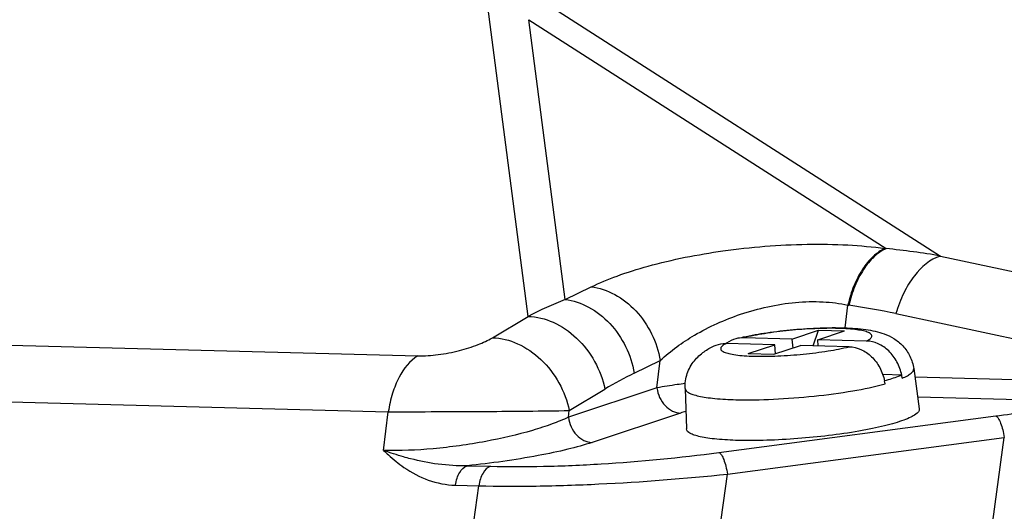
# Model space of a CAD drawing. Header units: millimetres. Extents: x 0 to 420, y 0 to 297.
# Tile 24 of 74: x 198.59 to 204.27, y 67.99 to 70.82. Entities that reach past the tile are written whole.
import ezdxf

# ---------------------------------------------------------------- set-up
doc = ezdxf.new("R2010")
doc.units = ezdxf.units.MM
doc.header["$LTSCALE"] = 23.1
doc.layers.add('COMPONENTS', color=7, linetype='CONTINUOUS')

msp = doc.modelspace()

# ---------------------------------------------------------------- linework, layer by layer
at = {"layer": 'COMPONENTS', "color": 9, "linetype": 'CONTINUOUS'}
for p, q in [((201.5237, 69.11151), (201.28646, 70.94404)), ((201.53972, 70.97363), (203.90487, 69.45934)), ((201.73792, 69.20868), (201.52904, 70.82219)), ((201.52904, 70.82219), (203.59051, 69.50232)), ((203.58476, 69.50312), (203.59051, 69.50232)), ((203.90487, 69.45934), (204.71133, 69.28823)), ((185.09786, 69.2928), (200.88746, 68.88373)), ((201.73792, 69.20868), (201.88816, 69.28174)), ((203.35369, 69.0453), (203.36966, 69.17602)), ((203.36966, 69.17602), (203.37541, 69.17522)), ((203.64791, 69.12738), (204.45436, 68.95627)), ((201.31761, 68.98817), (201.5237, 69.11151)), ((184.92745, 68.97096), (200.71704, 68.56188)), ((202.13696, 68.78387), (202.2872, 68.85694)), ((202.26789, 68.69896), (202.2872, 68.85694)), ((204.42525, 68.74338), (203.75714, 68.76069)), ((202.26789, 68.69896), (201.75659, 68.5298)), ((201.76133, 68.56862), (201.96742, 68.69196)), ((204.35703, 68.63084), (203.7732, 68.64597)), ((200.68978, 68.33882), (200.71704, 68.56188)), ((201.75659, 68.5298), (201.76133, 68.56862)), ((202.40438, 68.55385), (201.89307, 68.3847)), ((202.62593, 68.32669), (204.22425, 68.53736)), ((202.67495, 68.20226), (204.27326, 68.41294)), ((204.09463, 67.09276), (204.27326, 68.41294)), ((201.17263, 68.25043), (201.30708, 68.24695)), ((202.55664, 67.3487), (202.67495, 68.20226)), ((201.10441, 68.1379), (201.23885, 68.13441)), ((201.14972, 67.49137), (201.23885, 68.13441))]:
    msp.add_line(p, q, dxfattribs=at)
at = {"layer": 'COMPONENTS', "color": 7, "linetype": 'CONTINUOUS'}
for p, q in [((203.04725, 68.98031), (203.2007, 69.03108)), ((203.17062, 68.94161), (203.2007, 69.03108)), ((203.19645, 68.97645), (203.3499, 69.02721)), ((203.2007, 69.03108), (203.3499, 69.02721)), ((202.94772, 68.94738), (202.6671, 68.95465)), ((202.763, 68.99215), (202.76553, 68.99271)), ((203.04725, 68.98031), (202.76663, 68.98758)), ((203.04725, 68.98031), (203.05172, 68.92857)), ((203.19952, 68.94086), (203.19645, 68.97645)), ((203.47706, 68.96918), (203.19645, 68.97645)), ((202.79427, 68.89662), (202.94772, 68.94738)), ((202.79427, 68.89662), (202.94347, 68.89275)), ((202.94347, 68.89275), (203.09691, 68.94352)), ((202.95218, 68.89564), (202.94772, 68.94738)), ((203.37753, 68.93625), (203.09691, 68.94352)), ((203.7502, 68.81024), (203.78264, 68.5786)), ((203.6817, 68.77264), (203.57172, 68.77549)), ((203.58155, 68.73973), (203.58217, 68.73971)), ((203.58451, 68.72178), (203.58217, 68.73971)), ((203.68405, 68.75471), (203.6817, 68.77264)), ((202.42997, 68.69632), (202.43769, 68.46254))]:
    msp.add_line(p, q, dxfattribs=at)
at = {"layer": 'COMPONENTS', "color": 9, "linetype": 'CONTINUOUS'}
for centre, radius, start, end in [((203.19642, 65.44918), 4.07226, 79.98133, 84.44655), ((202.71309, 66.77387), 2.62283, 111.82661, 116.96695), ((202.85198, 65.39365), 3.81762, 77.96624, 82.11936), ((203.1217, 66.76489), 2.24633, 116.00047, 120.92096), ((202.72276, 67.588), 1.01698, 106.47726, 108.24444)]:
    msp.add_arc(centre, radius, start, end, dxfattribs=at)
at = {"layer": 'COMPONENTS', "color": 7, "linetype": 'CONTINUOUS'}
for centre, radius, start, end in [((202.76461, 68.82958), 0.15896, 126.49734, 128.04527), ((203.3175, 68.68684), 0.26929, 7.4546, 11.3263)]:
    msp.add_arc(centre, radius, start, end, dxfattribs=at)
at = {"layer": 'COMPONENTS', "color": 9, "linetype": 'CONTINUOUS'}
for points, knots in [([(201.88816, 69.28174), (201.93662, 69.30531), (202.04465, 69.34963), (202.29658, 69.42817), (202.66295, 69.49958), (203.05081, 69.53081), (203.36372, 69.52621), (203.51371, 69.51293), (203.58476, 69.50312)], [0, 0, 0, 0, 0.0934827, 0.2021445, 0.4574364, 0.7391353, 0.8755747, 1, 1, 1, 1]), ([(203.58476, 69.50312), (203.55967, 69.49197), (203.51025, 69.45672), (203.44996, 69.38169), (203.40096, 69.2859), (203.37846, 69.21395), (203.36966, 69.17602)], [0, 0, 0, 0, 0.2042376, 0.4419868, 0.7103721, 1, 1, 1, 1]), ([(203.59051, 69.50232), (203.56542, 69.49117), (203.516, 69.45593), (203.45571, 69.3809), (203.40671, 69.28511), (203.38421, 69.21315), (203.37541, 69.17522)], [0, 0, 0, 0, 0.2042376, 0.4419868, 0.7103721, 1, 1, 1, 1]), ([(203.90487, 69.45934), (203.84443, 69.44203), (203.76178, 69.36814), (203.68835, 69.24492), (203.65944, 69.16803), (203.64791, 69.12738)], [0, 0, 0, 0, 0.4359271, 0.707067, 1, 1, 1, 1]), ([(201.88816, 69.28174), (201.93539, 69.27614), (202.03165, 69.24336), (202.153, 69.14678), (202.24423, 69.01401), (202.27833, 68.91004), (202.2872, 68.85694)], [0, 0, 0, 0, 0.2302822, 0.4789267, 0.7393177, 1, 1, 1, 1]), ([(201.73792, 69.20868), (201.78515, 69.20307), (201.88141, 69.1703), (202.00276, 69.07371), (202.09399, 68.94094), (202.12809, 68.83697), (202.13696, 68.78387)], [0, 0, 0, 0, 0.2302822, 0.4789267, 0.7393177, 1, 1, 1, 1]), ([(202.2872, 68.85693), (202.34681, 68.91323), (202.49397, 69.01884), (202.7577, 69.13675), (203.01249, 69.19354), (203.22205, 69.19962), (203.32291, 69.18687), (203.36966, 69.17602)], [0, 0, 0, 0, 0.2110978, 0.4616557, 0.7398777, 0.8764466, 1, 1, 1, 1]), ([(201.5237, 69.11151), (201.57343, 69.11033), (201.67736, 69.08386), (201.81154, 68.99027), (201.91537, 68.85555), (201.95619, 68.74742), (201.96742, 68.69196)], [0, 0, 0, 0, 0.2287754, 0.4781416, 0.7398204, 1, 1, 1, 1]), ([(203.47706, 68.96918), (203.4847, 68.97295), (203.49494, 68.97864), (203.50487, 68.98846), (203.50852, 68.99515), (203.50849, 69.0021), (203.50463, 69.00832), (203.49784, 69.01377), (203.48338, 69.02121), (203.45757, 69.02859), (203.41851, 69.03525), (203.36949, 69.03992), (203.31192, 69.04249), (203.24741, 69.04281), (203.153, 69.04016), (203.03247, 69.03146), (202.89478, 69.01407), (202.80682, 68.99744), (202.76663, 68.98758)], [0, 0, 0, 0, 0.0318468, 0.0431247, 0.0519353, 0.0595596, 0.0678767, 0.0783817, 0.0918223, 0.128431, 0.1781276, 0.2399795, 0.3124485, 0.3935897, 0.4811602, 0.6656365, 0.8452578, 1, 1, 1, 1]), ([(200.88746, 68.88373), (200.92655, 68.88272), (201.00753, 68.88884), (201.1241, 68.91159), (201.22914, 68.94432), (201.29155, 68.97257), (201.31761, 68.98817)], [0, 0, 0, 0, 0.2625133, 0.5426327, 0.7960349, 1, 1, 1, 1]), ([(201.31761, 68.98817), (201.36735, 68.98699), (201.47128, 68.96052), (201.60546, 68.86693), (201.70929, 68.73221), (201.75011, 68.62408), (201.76133, 68.56862)], [0, 0, 0, 0, 0.2287754, 0.4781416, 0.7398204, 1, 1, 1, 1]), ([(202.6671, 68.95465), (202.65947, 68.95088), (202.64922, 68.94519), (202.63929, 68.93537), (202.63564, 68.92868), (202.63567, 68.92174), (202.63953, 68.91551), (202.64633, 68.91007), (202.66078, 68.90262), (202.68659, 68.89524), (202.72565, 68.88859), (202.77468, 68.88391), (202.83225, 68.88134), (202.89675, 68.88102), (202.99116, 68.88367), (203.11169, 68.89237), (203.24938, 68.90976), (203.33735, 68.92639), (203.37753, 68.93625)], [0, 0, 0, 0, 0.0318468, 0.0431247, 0.0519353, 0.0595596, 0.0678767, 0.0783817, 0.0918223, 0.128431, 0.1781276, 0.2399795, 0.3124485, 0.3935897, 0.4811602, 0.6656365, 0.8452578, 1, 1, 1, 1]), ([(200.88746, 68.88373), (200.84061, 68.85593), (200.78396, 68.7813), (200.73794, 68.66638), (200.72249, 68.5978), (200.71704, 68.56188)], [0, 0, 0, 0, 0.4384448, 0.7076755, 1, 1, 1, 1]), ([(203.68405, 68.75471), (203.69426, 68.75903), (203.71226, 68.76763), (203.73679, 68.78255), (203.75162, 68.80008), (203.7502, 68.81024)], [0, 0, 0, 0, 0.3715096, 0.6563725, 1, 1, 1, 1]), ([(202.43077, 68.72406), (202.4156, 68.72213), (202.36114, 68.71489), (202.30683, 68.7064), (202.26789, 68.69896)], [0, 0, 0, 0, 0.2783772, 1, 1, 1, 1]), ([(202.26789, 68.69896), (202.27012, 68.68005), (202.28057, 68.64303), (202.31156, 68.59608), (202.35413, 68.56332), (202.38809, 68.55428), (202.40438, 68.55385)], [0, 0, 0, 0, 0.2656636, 0.5267439, 0.7725813, 1, 1, 1, 1]), ([(202.42998, 68.6962), (202.4304, 68.68554), (202.44928, 68.67054), (202.47737, 68.6599), (202.51168, 68.65076), (202.55393, 68.64346), (202.62552, 68.63504), (202.68311, 68.63218), (202.72377, 68.63113)], [0, 0, 0, 0, 0.1033194, 0.1898966, 0.3029586, 0.4421706, 0.6061733, 1, 1, 1, 1]), ([(202.72377, 68.63113), (202.79577, 68.62926), (202.94653, 68.63197), (203.17212, 68.64912), (203.38749, 68.67791), (203.5236, 68.70533), (203.58451, 68.72178)], [0, 0, 0, 0, 0.2490153, 0.5208162, 0.7818338, 1, 1, 1, 1]), ([(204.22425, 68.53736), (204.34274, 68.55298), (204.56719, 68.58681), (204.79004, 68.63011), (204.89486, 68.65357)], [0, 0, 0, 0, 0.5266836, 1, 1, 1, 1]), ([(200.71704, 68.56188), (200.90573, 68.56157), (201.25383, 68.5629), (201.60194, 68.56574), (201.76133, 68.56862)], [0, 0, 0, 0, 0.5420435, 1, 1, 1, 1]), ([(201.75659, 68.5298), (201.72586, 68.51549), (201.65767, 68.48802), (201.49958, 68.43689), (201.27071, 68.38423), (200.98301, 68.34431), (200.78507, 68.33557), (200.68978, 68.33881)], [0, 0, 0, 0, 0.0932165, 0.2018873, 0.4567232, 0.7377953, 1, 1, 1, 1]), ([(201.75659, 68.5298), (201.75882, 68.5109), (201.76926, 68.47388), (201.80026, 68.42692), (201.84283, 68.39417), (201.87678, 68.38512), (201.89307, 68.3847)], [0, 0, 0, 0, 0.2656636, 0.5267439, 0.7725813, 1, 1, 1, 1]), ([(204.22425, 68.53736), (204.2301, 68.53453), (204.24104, 68.52064), (204.25349, 68.49361), (204.26501, 68.4562), (204.27077, 68.42808), (204.27326, 68.41294)], [0, 0, 0, 0, 0.1431717, 0.3678075, 0.6618929, 1, 1, 1, 1]), ([(201.89307, 68.3847), (201.84724, 68.36954), (201.74425, 68.34128), (201.5048, 68.29084), (201.30991, 68.26424), (201.17263, 68.25043)], [0, 0, 0, 0, 0.1973358, 0.4360158, 1, 1, 1, 1]), ([(200.68978, 68.33882), (200.69898, 68.32982), (200.7361, 68.2947), (200.77594, 68.26234), (200.80746, 68.24068)], [0, 0, 0, 0, 0.2516843, 1, 1, 1, 1]), ([(200.84563, 68.29005), (200.83202, 68.2935), (200.77943, 68.30763), (200.7276, 68.32458), (200.68978, 68.33881)], [0, 0, 0, 0, 0.2578523, 1, 1, 1, 1]), ([(201.17264, 68.25043), (201.11659, 68.24848), (201.00615, 68.25535), (200.89796, 68.27679), (200.84563, 68.29005)], [0, 0, 0, 0, 0.5095115, 1, 1, 1, 1]), ([(201.30708, 68.24695), (201.40882, 68.24431), (201.62171, 68.24479), (202.06213, 68.26407), (202.3999, 68.29689), (202.62593, 68.32669)], [0, 0, 0, 0, 0.2309099, 0.4827692, 1, 1, 1, 1]), ([(202.62593, 68.32669), (202.63178, 68.32386), (202.64272, 68.30996), (202.65517, 68.28293), (202.66669, 68.24552), (202.67246, 68.21741), (202.67495, 68.20226)], [0, 0, 0, 0, 0.1431717, 0.3678075, 0.6618929, 1, 1, 1, 1]), ([(200.80746, 68.24068), (200.85095, 68.21079), (200.94536, 68.16016), (201.05133, 68.13927), (201.10441, 68.1379)], [0, 0, 0, 0, 0.4984249, 1, 1, 1, 1]), ([(201.10441, 68.1379), (201.10647, 68.15145), (201.11254, 68.17713), (201.13056, 68.21844), (201.1543, 68.24436), (201.17264, 68.25043)], [0, 0, 0, 0, 0.3017609, 0.5746973, 1, 1, 1, 1]), ([(201.30708, 68.24695), (201.28873, 68.24088), (201.26499, 68.21496), (201.24698, 68.17364), (201.2409, 68.14797), (201.23885, 68.13441)], [0, 0, 0, 0, 0.4253024, 0.6982379, 1, 1, 1, 1]), ([(201.23885, 68.13441), (201.34951, 68.13171), (201.58097, 68.13144), (202.06025, 68.14738), (202.42823, 68.17595), (202.67495, 68.20226)], [0, 0, 0, 0, 0.2308511, 0.4825569, 1, 1, 1, 1])]:
    msp.add_open_spline(points, degree=3, knots=knots, dxfattribs=at)
at = {"layer": 'COMPONENTS', "color": 7, "linetype": 'CONTINUOUS'}
for points, knots in [([(202.76553, 68.99271), (202.81105, 69.0027), (202.9074, 69.01952), (203.05559, 69.03671), (203.20523, 69.04626), (203.3448, 69.04727), (203.46916, 69.03897), (203.56554, 69.01926), (203.63792, 68.98497), (203.69081, 68.94222), (203.73219, 68.88245), (203.74677, 68.83473), (203.7502, 68.81024)], [0, 0, 0, 0, 0.1274607, 0.2672443, 0.4078372, 0.5373921, 0.6485968, 0.7486003, 0.8040145, 0.8661856, 0.932345, 1, 1, 1, 1]), ([(202.59813, 68.94075), (202.61414, 68.94809), (202.63757, 68.95415), (202.66114, 68.95481), (202.6671, 68.95465)], [0, 0, 0, 0, 0.7470845, 1, 1, 1, 1]), ([(203.68108, 68.77266), (203.67578, 68.79914), (203.65741, 68.85019), (203.60996, 68.91372), (203.54801, 68.95697), (203.50011, 68.96858), (203.47706, 68.96918)], [0, 0, 0, 0, 0.2670392, 0.5272795, 0.7721136, 1, 1, 1, 1]), ([(202.42997, 68.69632), (202.42902, 68.7253), (202.43785, 68.78322), (202.47911, 68.85659), (202.53584, 68.90837), (202.57792, 68.93151), (202.59814, 68.94076)], [0, 0, 0, 0, 0.2767045, 0.5444914, 0.7878124, 1, 1, 1, 1]), ([(203.37753, 68.93625), (203.40058, 68.93565), (203.44848, 68.92404), (203.51042, 68.88079), (203.55788, 68.81727), (203.57624, 68.76622), (203.58155, 68.73973)], [0, 0, 0, 0, 0.2278864, 0.4727205, 0.7329608, 1, 1, 1, 1]), ([(203.6817, 68.77264), (203.67477, 68.76971), (203.64221, 68.75693), (203.60866, 68.74686), (203.58217, 68.73971)], [0, 0, 0, 0, 0.2153051, 1, 1, 1, 1]), ([(203.78264, 68.5786), (203.78439, 68.5661), (203.76284, 68.54541), (203.73082, 68.52837), (203.68991, 68.51137), (203.63917, 68.4951), (203.57843, 68.47892), (203.50914, 68.4635), (203.34356, 68.43236), (203.13984, 68.40856), (202.90679, 68.39557), (202.79181, 68.39471), (202.73699, 68.39613)], [0, 0, 0, 0, 0.0349867, 0.0656802, 0.1060422, 0.1557414, 0.2140747, 0.280094, 0.3526655, 0.6812944, 0.8478974, 1, 1, 1, 1]), ([(202.73699, 68.39613), (202.69553, 68.39721), (202.63681, 68.40013), (202.56381, 68.40872), (202.52076, 68.41617), (202.48581, 68.4255), (202.45722, 68.43634), (202.43805, 68.4517), (202.43769, 68.46255)], [0, 0, 0, 0, 0.3940819, 0.5581379, 0.6973681, 0.810392, 0.8968801, 1, 1, 1, 1])]:
    msp.add_open_spline(points, degree=3, knots=knots, dxfattribs=at)
for points in [[(202.72366, 68.98285), (202.70449, 68.97798), (202.68597, 68.96913), (202.67007, 68.95736)], [(202.76663, 68.98758), (202.75223, 68.98796), (202.73763, 68.9864), (202.72366, 68.98285)]]:
    msp.add_open_spline(points, degree=3, dxfattribs=at)

doc.saveas('drawing.dxf')
